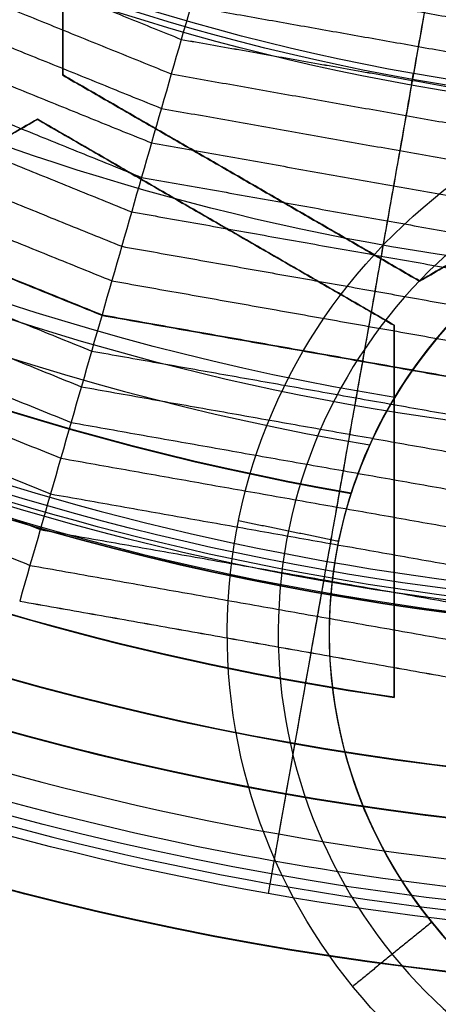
# Model space of a CAD drawing. Header units: millimetres. Extents: x -29.5 to 29.5, y -27.3 to 24.7.
# Tile 23 of 65: x -3.8 to -1.8, y -16.6 to -11.8. Entities that reach past the tile are written whole.
import ezdxf

# ---------------------------------------------------------------- set-up
doc = ezdxf.new("R2010")
doc.units = ezdxf.units.MM
for name, color, linetype, true_color in [('COTA', 252, 'Continuous', 0x696969), ('IGES level 1', 7, 'Continuous', 0xe5eaed), ('IGES level 16', 7, 'Continuous', 0xffffff), ('IGES level 3', 7, 'Continuous', 0xe5eaed), ('IGES level 5', 7, 'Continuous', 0xe5eaed), ('IGES level 7', 2, 'Continuous', 0xffff00), ('IGES level 8', 7, 'Continuous', 0xcad1ee)]:
    doc.layers.add(name, color=color, linetype=linetype, true_color=true_color)

# ---------------------------------------------------------------- blocks, each defined once
blk = doc.blocks.new('KIVI_5W_3D')
at = {"layer": 'IGES level 1', "extrusion": (0, 0, -1)}
for centre, radius, start, end in [((-3.602673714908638e-14, -3.552713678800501e-15, 1.399999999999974), 26, 269.9999999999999, 90.00000000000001), ((-5.048709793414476e-29, -1.77635683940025e-15, 0.8500000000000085), 26, 270.0000000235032, 89.99999998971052), ((-5.048709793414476e-29, -1.77635683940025e-15, 0.150000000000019), 25.85, 270.0000000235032, 89.99999998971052), ((-5.048709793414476e-29, 0), 25.7, 270, 90), ((-5.048709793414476e-29, -1.77635683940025e-15), 21, 270, 89.99999999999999), ((-5.048709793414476e-29, -1.77635683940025e-15), 19.75, 270, 89.99999999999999), ((-5.053640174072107e-29, -3.552713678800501e-15), 19, 270, 90), ((-5.048709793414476e-29, -1.77635683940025e-15, 0.8500000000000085), 19, 270.0000000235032, 89.99999998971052), ((-6.66133814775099e-15, 1.06581410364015e-14, -5.5), 19.74999999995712, 269.9999999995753, 331.6879331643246), ((-5.995204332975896e-15, 3.996802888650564e-15, -5.5), 21.00000000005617, 270.0000000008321, 332.0349762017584)]:
    blk.add_arc(centre, radius, start, end, dxfattribs=at)
at = {"layer": 'IGES level 1'}
for centre, radius, start, end in [((4.417621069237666e-29, -3.552713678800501e-15, -0.3000000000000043), 26, 89.9999999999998, 270), ((5.048709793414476e-29, -1.77635683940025e-15, -1.549999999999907), 25.85, 90.00000002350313, 269.9999999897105), ((5.048709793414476e-29, 0, -1.700000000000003), 25.7, 90.00000000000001, 270), ((5.043779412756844e-29, -3.552713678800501e-15), 21, 90.00000000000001, 270), ((5.043779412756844e-29, -3.552713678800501e-15), 19.75, 90.00000000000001, 270), ((5.053640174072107e-29, -3.552713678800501e-15, -1.700000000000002), 19, 90.00000000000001, 270)]:
    blk.add_arc(centre, radius, start, end, dxfattribs=at)
at = {"layer": 'IGES level 16', "extrusion": (-2.149281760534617e-33, -0.0004315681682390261, -0.9999999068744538)}
blk.add_arc((-5.040175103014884e-29, -0.001726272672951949, -5.299999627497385), 14.25, 270, 90, dxfattribs=at)
at = {"layer": 'IGES level 16', "extrusion": (-5.91466605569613e-37, 0.0004315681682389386, 0.9999999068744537)}
for centre in [(5.048710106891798e-29, -0.001726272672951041, 5.299999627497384), (5.048709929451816e-29, -0.001726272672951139, 2.299999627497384)]:
    blk.add_arc(centre, 14.25, 90, 270, dxfattribs=at)
at = {"layer": 'IGES level 16', "extrusion": (0, 0.0004315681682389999, 0.9999999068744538)}
for centre, radius, start, end in [((5.048709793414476e-29, -0.00172627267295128, 3.799999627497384), 14.25, 90.00000002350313, 269.9999999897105), ((5.048709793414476e-29, -0.00172627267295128, 3.799999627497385), 13.95, 246.779843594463, 261.7571468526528)]:
    blk.add_arc(centre, radius, start, end, dxfattribs=at)
at = {"layer": 'IGES level 16', "extrusion": (-2.284699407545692e-33, 0.0004315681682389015, 0.9999999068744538)}
blk.add_arc((5.029513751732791e-29, -0.001726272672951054, 2.299999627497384), 14.25, 90.00000000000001, 270, dxfattribs=at)
at = {"layer": 'IGES level 16', "extrusion": (-6.500377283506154e-21, -0.0004315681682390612, -0.9999999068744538)}
for centre in [(-8.881439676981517e-16, -0.001726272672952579, -5.299999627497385), (-8.881439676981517e-16, -0.001726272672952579, -5.299999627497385), (1.495087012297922e-20, -0.001726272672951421, -2.299999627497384)]:
    blk.add_arc(centre, 13.95000000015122, 278.2428531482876, 293.2201564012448, dxfattribs=at)
at = {"layer": 'IGES level 16', "extrusion": (-7.033369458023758e-16, 0.0004315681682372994, 0.9999999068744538)}
blk.add_arc((1.411016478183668e-09, -0.001726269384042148, 2.299999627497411), 13.95000000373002, 246.7798435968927, 261.7571468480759, dxfattribs=at)
at = {"layer": 'IGES level 16'}
for points in [[(-3.625, -10.75258672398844, 5.304640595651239), (-3.625, -8.731860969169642, 5.303768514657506)], [(-3.625, -10.75258672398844, 5.304640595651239), (-3.625, -8.731860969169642, 5.303768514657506)], [(-3.625, -10.75323407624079, 3.804640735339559), (-3.625, -8.732508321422, 3.803768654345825)], [(-3.625, -8.733155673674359, 2.303768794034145), (-3.625, -10.75388142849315, 2.304640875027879)], [(-3.625, -10.75388142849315, 2.304640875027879), (-3.625, -8.733155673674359, 2.303768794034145)], [(-3.625, -10.75388142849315, 2.304640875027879), (-3.625, -10.75258672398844, 5.304640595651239)], [(-1.875, -11.76294960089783, 5.305076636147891), (-3.625, -10.75258672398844, 5.304640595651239)], [(-3.625, -10.75258672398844, 5.304640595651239), (-3.625, -10.75388142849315, 2.304640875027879)], [(-1.875, -11.76294960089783, 5.305076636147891), (-3.625, -10.75258672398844, 5.304640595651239)], [(-1.875, -11.76359695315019, 3.805076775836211), (-3.625, -10.75323407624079, 3.804640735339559)], [(-3.625, -10.75388142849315, 2.304640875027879), (-1.875, -11.76424430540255, 2.305076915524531)], [(-1.875, -11.76424430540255, 2.305076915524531), (-3.625, -10.75388142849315, 2.304640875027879)], [(-0.125, -10.75258672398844, 5.304640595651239), (-1.875, -11.76294960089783, 5.305076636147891)], [(-0.125, -10.75258672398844, 5.304640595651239), (-1.875, -11.76294960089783, 5.305076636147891)], [(-1.875, -11.76359695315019, 3.805076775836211), (-0.125, -10.75323407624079, 3.804640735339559)], [(-1.875, -11.76424430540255, 2.305076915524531), (-0.125, -10.75388142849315, 2.304640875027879)], [(-0.125, -10.75388142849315, 2.304640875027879), (-1.875, -11.76424430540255, 2.305076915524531)], [(-5.5, -11.97945593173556, 5.305170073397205), (-3.75, -10.96909305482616, 5.304734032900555)], [(-5.5, -11.97945593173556, 5.305170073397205), (-3.75, -10.96909305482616, 5.304734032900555)], [(-3.75, -10.96974040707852, 3.804734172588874), (-5.5, -11.98010328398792, 3.805170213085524)], [(-3.75, -10.97038775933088, 2.304734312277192), (-5.5, -11.98075063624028, 2.305170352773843)], [(-5.5, -11.98075063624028, 2.305170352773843), (-3.75, -10.97038775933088, 2.304734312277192)], [(-3.75, -10.96909305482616, 5.304734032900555), (-3.75, -10.97038775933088, 2.304734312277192)], [(-3.75, -10.97038775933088, 2.304734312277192), (-3.75, -10.96909305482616, 5.304734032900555)], [(-3.75, -10.96909305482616, 5.304734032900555), (-2, -11.97945593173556, 5.305170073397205)], [(-3.75, -10.96909305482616, 5.304734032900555), (-2, -11.97945593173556, 5.305170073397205)], [(-2, -11.98010328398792, 3.805170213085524), (-3.75, -10.96974040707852, 3.804734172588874)], [(-2, -11.98075063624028, 2.305170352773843), (-3.75, -10.97038775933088, 2.304734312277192)], [(-3.75, -10.97038775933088, 2.304734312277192), (-2, -11.98075063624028, 2.305170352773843)], [(-2.75, -11.25906286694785, 2.304858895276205), (-2.75, -11.25776816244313, 5.304858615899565)], [(-2.875, -11.47427449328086, 5.30495205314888), (-2.875, -11.47556919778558, 2.304952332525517)], [(-1.875, -11.76424430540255, 2.305076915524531), (-1.875, -11.76294960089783, 5.305076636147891)], [(-1.875, -11.76294960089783, 5.305076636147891), (-1.875, -11.76424430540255, 2.305076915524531)], [(-2, -11.97945593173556, 5.305170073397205), (-2, -11.98075063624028, 2.305170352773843)], [(-2, -11.97945593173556, 5.305170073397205), (-2, -13.80532410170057, 5.305958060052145)], [(-2, -11.98075063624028, 2.305170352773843), (-2, -11.97945593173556, 5.305170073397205)], [(-2, -11.97945593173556, 5.305170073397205), (-2, -13.80532410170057, 5.305958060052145)], [(-2, -13.80597145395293, 3.805958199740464), (-2, -11.98010328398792, 3.805170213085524)], [(-2, -11.98075063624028, 2.305170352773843), (-2, -13.80661880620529, 2.305958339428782)], [(-2, -13.80661880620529, 2.305958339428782), (-2, -11.98075063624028, 2.305170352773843)], [(-2, -12.89368472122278, 2.305564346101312), (-2, -12.89239001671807, 5.305564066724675)], [(-3.782260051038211, -13.42820458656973, 2.305795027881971), (-3.782260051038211, -13.42690988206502, 5.305794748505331)], [(-2, -13.80661880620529, 2.305958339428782), (-2, -13.80532410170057, 5.305958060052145)], [(-2, -13.80532410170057, 5.305958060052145), (-2, -13.80661880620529, 2.305958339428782)]]:
    blk.add_open_spline(points, degree=1, dxfattribs=at)
at = {"layer": 'IGES level 3', "extrusion": (-9.317346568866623e-33, -0.000431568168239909, -0.9999999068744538)}
blk.add_arc((-5.068365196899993e-29, -0.001726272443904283, -13.29999909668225), 18, 270, 90, dxfattribs=at)
at = {"layer": 'IGES level 3', "extrusion": (0, -0.0004315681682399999, -0.9999999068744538)}
for centre, radius, end in [((-5.048709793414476e-29, -0.001726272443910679, -5.799999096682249), 18, 89.99999998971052), ((-5.048709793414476e-29, -0.001726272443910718, -10.04999909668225), 16.5, 89.99999998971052), ((-5.048709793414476e-29, -0.001726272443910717, -2.049999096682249), 13.5, 89.99999998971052), ((-5.048709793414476e-29, -0.001726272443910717, -3.79999909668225), 14.5, 355.1176790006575)]:
    blk.add_arc(centre, radius, 270.0000000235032, end, dxfattribs=at)
at = {"layer": 'IGES level 3', "extrusion": (1.206054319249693e-33, 0.0004315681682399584, 0.9999999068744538)}
blk.add_arc((5.08342748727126e-29, -0.001726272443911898, -1.700000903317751), 18, 90.00000000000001, 270, dxfattribs=at)
at = {"layer": 'IGES level 3', "extrusion": (-5.850656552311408e-37, -0.0004315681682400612, -0.9999999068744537)}
for centre, radius in [((-5.048709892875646e-29, -0.001726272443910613, 1.700000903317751), 18), ((-5.048709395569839e-29, -0.001726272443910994, -6.799999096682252), 15.25), ((-5.048709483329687e-29, -0.001726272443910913, -5.29999909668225), 15.25), ((-5.048709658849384e-29, -0.001726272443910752, -2.299999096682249), 14.5), ((-5.048709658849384e-29, -0.001726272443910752, -2.299999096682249), 13.5)]:
    blk.add_arc(centre, radius, 270, 89.99999999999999, dxfattribs=at)
at = {"layer": 'IGES level 3', "extrusion": (-4.580014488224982e-35, 0.0004315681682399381, 0.9999999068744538)}
blk.add_arc((5.048702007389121e-29, -0.001726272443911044, -1.700000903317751), 17, 90.00000000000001, 270, dxfattribs=at)
at = {"layer": 'IGES level 3', "extrusion": (-1.619569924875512e-33, -0.0004315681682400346, -0.9999999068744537)}
blk.add_arc((-5.090929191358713e-29, -0.001726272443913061, -13.29999909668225), 16.5, 270, 90, dxfattribs=at)
at = {"layer": 'IGES level 3', "extrusion": (5.882528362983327e-33, 0.0004315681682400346, 0.9999999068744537)}
blk.add_arc((5.086617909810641e-29, -0.00172627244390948, 6.79999909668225), 16.5, 90.00000000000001, 270, dxfattribs=at)
at = {"layer": 'IGES level 3', "extrusion": (-1.195263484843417e-33, -0.0004315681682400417, -0.9999999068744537)}
blk.add_arc((-4.99366282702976e-29, -0.001726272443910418, -6.799999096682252), 15.25, 270, 90, dxfattribs=at)
at = {"layer": 'IGES level 3', "extrusion": (0, -0.0004315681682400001, -0.9999999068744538)}
for centre in [(-5.048709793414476e-29, -0.001726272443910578, -6.049999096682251), (-5.048709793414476e-29, -0.001726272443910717, -0.04999909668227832)]:
    blk.add_arc(centre, 15.25, 270.0000000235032, 89.99999998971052, dxfattribs=at)
at = {"layer": 'IGES level 3', "extrusion": (-8.371615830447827e-34, 0.0004315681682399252, 0.9999999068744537)}
blk.add_arc((5.034362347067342e-29, -0.001726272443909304, 5.29999909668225), 15.25, 90.00000000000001, 270, dxfattribs=at)
at = {"layer": 'IGES level 3', "extrusion": (3.598421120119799e-33, -0.00043156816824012, -0.9999999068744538)}
blk.add_arc((-5.055547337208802e-29, -0.001726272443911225, -5.29999909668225), 14.5, 270, 90, dxfattribs=at)
at = {"layer": 'IGES level 3', "extrusion": (-3.595029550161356e-36, 0.0004315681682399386, 0.9999999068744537)}
for centre, radius in [((5.04871169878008e-29, -0.001726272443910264, 5.29999909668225), 14.5), ((5.048710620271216e-29, -0.00172627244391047, 2.299999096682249), 13.5), ((5.048710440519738e-29, -0.001726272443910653, 1.799999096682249), 13.5)]:
    blk.add_arc(centre, radius, 90, 270, dxfattribs=at)
at = {"layer": 'IGES level 3', "extrusion": (-3.906687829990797e-33, 0.0004315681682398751, 0.9999999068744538)}
blk.add_arc((5.054538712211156e-29, -0.001726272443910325, 2.299999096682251), 14.5, 90.00000000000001, 270, dxfattribs=at)
at = {"layer": 'IGES level 3', "extrusion": (2.764854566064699e-33, -0.0004315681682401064, -0.9999999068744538)}
blk.add_arc((-5.036881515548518e-29, -0.001726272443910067, -1.799999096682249), 13.5, 270, 90, dxfattribs=at)
at = {"layer": 'IGES level 5', "extrusion": (1.175946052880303e-16, -0.0004315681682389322, -0.9999999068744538)}
blk.add_arc((-2.908509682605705e-15, -0.001726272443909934, -24.79999909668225), 20.5, 270.2908465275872, 90.29084652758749, dxfattribs=at)
at = {"layer": 'IGES level 5', "extrusion": (1.167158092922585e-16, -0.0004315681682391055, -0.9999999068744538)}
blk.add_arc((-1.618260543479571e-15, -0.00172627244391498, -13.79999909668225), 20.5, 270.2908465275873, 90.29084652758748, dxfattribs=at)
at = {"layer": 'IGES level 5', "extrusion": (0, -0.0004315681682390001, -0.9999999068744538)}
blk.add_arc((-5.048709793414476e-29, -0.001726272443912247, -19.29999909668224), 20.5, 270.2908465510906, 90.29084651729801, dxfattribs=at)
at = {"layer": 'IGES level 5', "extrusion": (0, -0.0004315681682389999, -0.9999999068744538)}
for centre, radius, start, end in [((-5.048709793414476e-29, -0.001726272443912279, -25.04999909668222), 20.25, 270.2908465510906, 90.29084651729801), ((-5.048709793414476e-29, -0.001726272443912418, -10.79999909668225), 17.25, 270.2908465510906, 90.29084651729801), ((-5.048709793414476e-29, -0.001726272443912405, -13.69999909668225), 16, 270.2908465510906, 90.29084651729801), ((-5.048709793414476e-29, -0.001726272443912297, -17.34999909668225), 13, 279.7896063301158, 90.2908465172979)]:
    blk.add_arc(centre, radius, start, end, dxfattribs=at)
at = {"layer": 'IGES level 5', "extrusion": (0, 0.0004315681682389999, 0.9999999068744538)}
for centre, radius, start, end in [((5.048709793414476e-29, -0.001726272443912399, 13.54999909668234), 20.25, 89.70915349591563, 269.709153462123), ((5.048709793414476e-29, -0.001726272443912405, 15.34999909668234), 12.75, 278.9836697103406, 260.4346372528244), ((-0.06852880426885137, -13.50155233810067, 25.04999909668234), 2.500000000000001, 89.70915349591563, 269.709153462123), ((-0.06852880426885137, -13.50155233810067, 19.94999909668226), 2.250000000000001, 89.70915349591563, 269.709153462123)]:
    blk.add_arc(centre, radius, start, end, dxfattribs=at)
at = {"layer": 'IGES level 5', "extrusion": (1.171990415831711e-16, -0.0004315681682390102, -0.9999999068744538)}
blk.add_arc((-2.945699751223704e-15, -0.001726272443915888, -25.29999909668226), 20, 270.2908465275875, 90.29084652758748, dxfattribs=at)
at = {"layer": 'IGES level 5', "extrusion": (-1.181019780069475e-16, 0.0004315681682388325, 0.9999999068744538)}
blk.add_arc((1.612374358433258e-15, -0.001726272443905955, 13.29999909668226), 20.00000000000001, 89.70915347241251, 269.7091534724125, dxfattribs=at)
at = {"layer": 'IGES level 5', "extrusion": (-1.175611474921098e-16, 0.0004315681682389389, 0.9999999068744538)}
blk.add_arc((1.5635632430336e-15, -0.001726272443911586, 13.29999909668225), 17.25, 89.70915347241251, 269.7091534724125, dxfattribs=at)
at = {"layer": 'IGES level 5', "extrusion": (1.177489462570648e-16, -0.0004315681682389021, -0.9999999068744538)}
blk.add_arc((-1.55710438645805e-15, -0.001726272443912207, -13.29999909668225), 17.25, 270.2908465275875, 90.29084652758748, dxfattribs=at)
at = {"layer": 'IGES level 5', "extrusion": (-1.177468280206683e-16, 0.0004315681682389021, 0.9999999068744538)}
blk.add_arc((9.446111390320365e-16, -0.001726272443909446, 8.299999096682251), 17.25, 89.70915347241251, 269.7091534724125, dxfattribs=at)
at = {"layer": 'IGES level 5', "extrusion": (1.165231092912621e-16, -0.0004315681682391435, -0.9999999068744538)}
blk.add_arc((-2.225584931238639e-15, -0.001726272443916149, -19.09999909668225), 16, 270.2908465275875, 90.29084652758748, dxfattribs=at)
at = {"layer": 'IGES level 5', "extrusion": (-1.176496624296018e-16, 0.0004315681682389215, 0.9999999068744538)}
blk.add_arc((9.76485741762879e-16, -0.001726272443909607, 8.299999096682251), 16, 89.70915347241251, 269.7091534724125, dxfattribs=at)
at = {"layer": 'IGES level 5', "extrusion": (1.169398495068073e-16, -0.0004315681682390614, -0.9999999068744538)}
blk.add_arc((-9.706007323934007e-16, -0.001726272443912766, -8.299999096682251), 16, 270.2908465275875, 90.29084652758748, dxfattribs=at)
at = {"layer": 'IGES level 5', "extrusion": (1.187749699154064e-16, -0.0004315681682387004, -0.9999999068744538)}
blk.add_arc((1.140827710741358e-13, -0.001726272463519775, -19.09999909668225), 12.99999999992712, 279.7896063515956, 90.2908465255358, dxfattribs=at)
at = {"layer": 'IGES level 5', "extrusion": (-1.411689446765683e-16, 0.0004315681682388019, 0.9999999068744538)}
blk.add_arc((3.960591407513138e-12, -0.00172627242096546, 15.59999909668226), 12.9999999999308, 89.70915347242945, 260.210393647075, dxfattribs=at)
at = {"layer": 'IGES level 5', "extrusion": (4.334593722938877e-16, -0.0004315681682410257, -0.9999999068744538)}
blk.add_arc((-3.538319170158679e-10, -0.001726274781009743, -15.09999909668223), 12.49999999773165, 279.1896994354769, 261.3919936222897, dxfattribs=at)
at = {"layer": 'IGES level 5', "extrusion": (1.203140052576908e-16, -0.0004315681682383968, -0.9999999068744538)}
blk.add_arc((0.06852880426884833, -13.50155233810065, -25.29999909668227), 2.749999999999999, 270.2908465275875, 90.29084652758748, dxfattribs=at)
at = {"layer": 'IGES level 5', "extrusion": (-1.174040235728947e-16, 0.00043156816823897, 0.9999999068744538)}
blk.add_arc((-0.06852880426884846, -13.50155233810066, 24.79999909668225), 2.250000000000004, 89.70915347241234, 269.7091534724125, dxfattribs=at)
at = {"layer": 'IGES level 5', "extrusion": (-1.550997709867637e-15, 0.0004315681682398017, 0.9999999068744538)}
blk.add_arc((-0.06852880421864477, -13.50155233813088, 15.09999909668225), 2.249999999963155, 89.70915347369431, 148.957567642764, dxfattribs=at)
at = {"layer": 'IGES level 5', "extrusion": (-1.131894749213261e-16, 0.0004315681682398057, 0.9999999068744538)}
blk.add_arc((-0.06852880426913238, -13.5015523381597, 19.09999909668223), 2.250000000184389, 162.1650202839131, 269.7091534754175, dxfattribs=at)
at = {"layer": 'IGES level 5'}
for points, degree in [([(-1.99629648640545, -12.33477084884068, 15.10532379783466), (-2.071415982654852, -12.45952285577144, 15.24058293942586), (-2.149114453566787, -12.61530067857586, 15.40731684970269), (-2.210399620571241, -12.80569648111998, 15.60552708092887)], 3), ([(-2.210399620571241, -12.80569648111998, 15.60552708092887), (-2.210399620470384, -12.80418599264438, 19.1055267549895)], 1), ([(-2.273039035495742, -13.04069865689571, 24.80562935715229), (-2.762930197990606, -12.94044964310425, 25.30558613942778)], 1), ([(-2.273039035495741, -13.04315859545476, 19.10562988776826), (-2.273039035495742, -13.04069865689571, 24.80562935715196)], 1), ([(-1.815025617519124, -14.9093856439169, 24.80643582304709), (-2.203136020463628, -15.22440040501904, 25.30657181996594)], 1), ([(-1.815025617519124, -14.91184558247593, 19.10643635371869), (-1.815025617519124, -14.9093856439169, 24.80643582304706)], 1)]:
    blk.add_open_spline(points, degree=degree, dxfattribs=at)
at = {"layer": 'IGES level 7', "color": 254, "true_color": 0xcad1ee, "extrusion": (1.813434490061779e-16, -0.0004315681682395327, -0.9999999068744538)}
blk.add_arc((-3.117707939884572e-15, -0.001726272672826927, -6.799999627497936), 15, 190.0511844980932, 10.05118449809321, dxfattribs=at)
at = {"layer": 'IGES level 7', "color": 254, "true_color": 0xcad1ee, "extrusion": (0, 0.0004315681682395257, 0.9999999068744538)}
blk.add_arc((5.048709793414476e-29, -0.001726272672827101, 6.24128405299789), 14.951118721, 169.9488155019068, 349.9488155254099, dxfattribs=at)
at = {"layer": 'IGES level 7', "color": 254, "true_color": 0xcad1ee, "extrusion": (1.160419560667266e-12, -0.000431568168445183, -0.9999999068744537)}
blk.add_arc((-8.98811281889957e-11, -0.001726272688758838, -5.682568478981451), 14.90223744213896, 190.0511844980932, 10.05118449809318, dxfattribs=at)
at = {"layer": 'IGES level 7', "color": 254, "true_color": 0xcad1ee, "extrusion": (2.150095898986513e-11, 0.0004315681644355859, 0.9999999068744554)}
blk.add_arc((-2.1356581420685e-10, -0.001726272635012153, 5.499999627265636), 14.70299850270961, 169.9488155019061, 349.9488155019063, dxfattribs=at)
at = {"layer": 'IGES level 7', "color": 254, "true_color": 0xcad1ee}
for points, weights in [([(14.61038459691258, -2.588994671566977, 5.55366200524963), (9.431054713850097, -31.80976114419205, 5.566272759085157), (-19.78971447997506, -26.6304317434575, 5.564037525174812), (-14.61038459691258, 2.590334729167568, 5.551426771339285)], [0.8330737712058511, 0.2776912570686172, 0.2776912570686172, 0.8330737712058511]), ([(-2.566083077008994, -14.47669161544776, 5.506247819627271), (-2.585142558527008, -14.58422148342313, 5.50629422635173), (-2.599194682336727, -14.66346897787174, 5.580106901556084), (-2.600855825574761, -14.67279387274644, 5.688901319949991)], [0.4795283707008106, 0.3955397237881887, 0.3955397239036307, 0.4795283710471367])]:
    blk.add_rational_spline(points, weights, degree=3, dxfattribs=at)
for points, degree in [([(-1.570750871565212, -8.861221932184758, 5.503824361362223), (-2.566083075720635, -14.47669160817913, 5.506247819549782)], 1), ([(-2.668797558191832, -9.272304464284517, 12.3806699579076), (-2.793960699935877, -9.707527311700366, 11.93073601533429), (-2.919123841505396, -10.14277817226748, 11.41588965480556), (-3.044286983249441, -10.57808573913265, 10.76964966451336)], 3), ([(-5.177712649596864, -9.713989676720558, 10.76919287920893), (-3.044307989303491, -10.57815878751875, 10.76956582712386)], 1), ([(-5.17767692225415, -9.71392259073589, 10.76927671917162), (-3.044286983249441, -10.57808573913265, 10.76964966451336)], 1), ([(-5.260461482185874, -9.869368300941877, 10.57102022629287), (-3.092961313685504, -10.74734833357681, 10.57139913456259)], 1), ([(-5.34321031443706, -10.02475041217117, 10.36476690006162), (-3.14161463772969, -10.91654136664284, 10.36515176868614)], 1), ([(-5.42595914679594, -10.18013614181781, 10.1501290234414), (-3.190267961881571, -11.08573801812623, 10.15051985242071)], 1), ([(-2.950476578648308, -10.25183120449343, 11.22927399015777), (-0.7538775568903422, -10.64117447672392, 11.22944201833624)], 1), ([(-5.508707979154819, -10.33552570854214, 9.926600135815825), (-3.238921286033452, -11.2549385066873, 9.926996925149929)], 1), ([(-2.997392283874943, -10.41499243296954, 11.0053593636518), (-0.7658650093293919, -10.81052667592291, 11.00553006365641)], 1), ([(-5.591456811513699, -10.49091941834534, 9.693471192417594), (-3.287574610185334, -11.42414313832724, 9.69387394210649)], 1), ([(-3.044286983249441, -10.57808573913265, 10.76964966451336), (-3.173799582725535, -11.02845486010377, 10.25276978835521), (-3.303312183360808, -11.47885556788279, 9.662701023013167), (-3.43282478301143, -11.92931749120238, 8.930788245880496)], 3), ([(-3.044307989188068, -10.57815878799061, 10.76956582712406), (-0.7778524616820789, -10.9798840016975, 10.76973919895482)], 1), ([(-3.044286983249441, -10.57808573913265, 10.76964966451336), (-0.777847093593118, -10.97980818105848, 10.76982303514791)], 1), ([(-5.674205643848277, -10.64631766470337, 9.44983056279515), (-3.336227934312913, -11.59335230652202, 9.450239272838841)], 1), ([(-3.092961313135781, -10.74734833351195, 10.57139913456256), (-0.7902838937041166, -11.15549381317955, 10.571575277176)], 1), ([(-5.756954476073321, -10.80172092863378, 9.194564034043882), (-3.384881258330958, -11.76256649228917, 9.194978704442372)], 1), ([(-3.141614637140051, -10.91654136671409, 10.36515176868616), (-0.8027153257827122, -11.3311071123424, 10.36533068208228)], 1), ([(-5.839703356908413, -10.95712948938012, 8.927229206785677), (-3.433534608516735, -11.93178598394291, 8.927649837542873)], 1), ([(-5.838496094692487, -10.95486249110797, 8.93036770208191), (-3.43282478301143, -11.92931749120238, 8.930788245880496)], 1), ([(-3.19026796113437, -11.08573801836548, 10.15051985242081), (-0.8151467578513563, -11.5067240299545, 10.15070153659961)], 1), ([(-5.925407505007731, -11.11806694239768, 8.699751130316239), (-3.483925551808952, -12.10702760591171, 8.700177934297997)], 1), ([(-3.238921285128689, -11.25493850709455, 9.926996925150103), (-0.8275781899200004, -11.68234478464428, 9.927181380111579)], 1), ([(-6.011111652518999, -11.27900843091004, 8.462923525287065), (-3.534316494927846, -12.28227326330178, 8.46335650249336)], 1), ([(-6.096815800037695, -11.43995412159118, 8.216357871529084), (-3.584707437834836, -12.4575231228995, 8.216797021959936)], 1), ([(-3.287574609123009, -11.4241431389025, 9.693873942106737), (-0.8400096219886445, -11.85796968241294, 9.694061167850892)], 1), ([(-3.336227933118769, -11.59335230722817, 9.450239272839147), (-0.8524410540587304, -12.03359911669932, 9.450429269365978)], 1), ([(-6.182519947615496, -11.60090429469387, 7.95940663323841), (-3.635098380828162, -12.63277746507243, 7.959851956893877)], 1), ([(-6.268224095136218, -11.76185934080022, 7.691163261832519), (-3.685489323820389, -12.80803668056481, 7.691614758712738)], 1), ([(-3.384881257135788, -11.76256649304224, 9.194978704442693), (-0.8648724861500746, -12.2092335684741, 9.195171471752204)], 1), ([(-6.353928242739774, -11.92281976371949, 7.41046219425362), (-3.735880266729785, -12.9833012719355, 7.410919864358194)], 1), ([(-3.43282478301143, -11.92931749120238, 8.930788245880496), (-3.567460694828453, -12.39752743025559, 8.335685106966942), (-3.702096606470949, -12.8657734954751, 7.656870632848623), (-3.836732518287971, -13.33409392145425, 6.805754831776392)], 3), ([(-3.433534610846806, -11.93178598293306, 8.927649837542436), (-0.877303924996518, -12.38487332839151, 8.927845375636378)], 1), ([(-3.43282478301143, -11.92931749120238, 8.930788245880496), (-0.8771225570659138, -12.38231116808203, 8.930983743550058)], 1), ([(-6.439632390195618, -12.08378617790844, 7.115878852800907), (-3.786271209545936, -13.15857185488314, 7.116342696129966)], 1), ([(-3.483925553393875, -12.10702760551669, 8.70017793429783), (-0.890179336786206, -12.56676451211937, 8.70037634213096)], 1), ([(-3.534316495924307, -12.28227326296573, 8.463356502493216), (-0.9030547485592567, -12.74865973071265, 8.463557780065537)], 1), ([(-3.584707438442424, -12.45752312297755, 8.216797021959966), (-0.9159301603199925, -12.9305591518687, 8.21700116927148)], 1), ([(-3.635098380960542, -12.63277746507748, 7.959851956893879), (-0.9288055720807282, -13.11246305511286, 7.96005897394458)], 1), ([(-3.685489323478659, -12.80803668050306, 7.691614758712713), (-0.9416809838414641, -13.29437183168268, 7.691824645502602)], 1), ([(-3.735880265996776, -12.98330127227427, 7.410919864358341), (-0.9545563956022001, -13.47628598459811, 7.411132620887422)], 1), ([(-3.78627120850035, -13.15857185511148, 7.116342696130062), (-0.9674318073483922, -13.65820612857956, 7.116558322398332)], 1), ([(-3.836732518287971, -13.33409392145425, 6.805754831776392), (-0.9803251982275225, -13.84038704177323, 6.805973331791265)], 1), ([(-3.836662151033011, -13.33384915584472, 6.806199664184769), (-0.980307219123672, -13.84013299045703, 6.806418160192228)], 1), ([(-2.408528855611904, -13.58724046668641, 6.805864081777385), (-2.617918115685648, -14.76857372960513, 6.806373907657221)], 1)]:
    blk.add_open_spline(points, degree=degree, dxfattribs=at)
for points, knots in [([(-1.675351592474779, -9.448390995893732, 12.38074595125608), (-1.675390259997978, -9.448609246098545, 12.38052452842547), (-1.685246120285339, -9.504238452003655, 12.32408165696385), (-1.704919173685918, -9.615279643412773, 12.20903571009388), (-1.734370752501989, -9.781517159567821, 12.0296057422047), (-1.763822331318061, -9.947757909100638, 11.84268361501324), (-1.793273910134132, -10.11400210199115, 11.6477827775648), (-1.822725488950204, -10.28025003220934, 11.44422206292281), (-1.852177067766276, -10.44650207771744, 11.23112568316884), (-1.881624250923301, -10.61273388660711, 11.00745661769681), (-1.901254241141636, -10.72355023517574, 10.85044451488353), (-1.91106703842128, -10.77894696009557, 10.76973634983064)], [3.663735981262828e-13, 3.663735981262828e-13, 3.663735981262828e-13, 3.663735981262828e-13, 0.000492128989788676, 0.125437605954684, 0.25038308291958, 0.375328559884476, 0.500274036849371, 0.625219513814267, 0.750164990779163, 0.875110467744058, 1, 1, 1, 1]), ([(-1.911067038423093, -10.7789469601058, 10.76973634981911), (-1.911071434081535, -10.77897177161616, 10.76970840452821), (-1.921256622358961, -10.83646256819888, 10.70495582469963), (-1.9416226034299, -10.95142049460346, 10.57282835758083), (-1.972164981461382, -11.12382363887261, 10.36663302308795), (-2.002707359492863, -11.2962303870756, 10.15208690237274), (-2.033249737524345, -11.4686409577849, 9.928683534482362), (-2.063792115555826, -11.64105565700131, 9.695713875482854), (-2.094334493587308, -11.81347487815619, 9.45226629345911), (-2.12472834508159, -11.98506060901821, 9.19846682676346), (-2.144941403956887, -12.09917525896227, 9.021199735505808), (-2.154973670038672, -12.1558143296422, 8.930885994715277)], [7.434497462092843e-12, 7.434497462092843e-12, 7.434497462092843e-12, 7.434497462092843e-12, 5.40659027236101e-05, 0.125275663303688, 0.250497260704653, 0.375718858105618, 0.500940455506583, 0.626162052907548, 0.751383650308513, 0.876605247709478, 1, 1, 1, 1]), ([(-2.154973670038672, -12.1558143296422, 8.930885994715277), (-2.155122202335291, -12.15665277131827, 8.929840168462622), (-2.165815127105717, -12.21701267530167, 8.854528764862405), (-2.18705244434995, -12.33689538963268, 8.701828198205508), (-2.218685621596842, -12.51546579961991, 8.465072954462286), (-2.250318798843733, -12.69404039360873, 8.218622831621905), (-2.281951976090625, -12.87261945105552, 7.961830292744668), (-2.313585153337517, -13.05120336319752, 7.693788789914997), (-2.345218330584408, -13.22979263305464, 7.413332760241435), (-2.3768515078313, -13.40838787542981, 7.119037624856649), (-2.397940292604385, -13.52745583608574, 6.91249240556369), (-2.408484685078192, -13.58699107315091, 6.806308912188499), (-2.408499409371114, -13.58707420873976, 6.806160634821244), (-2.408514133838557, -13.58715734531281, 6.806012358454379), (-2.408528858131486, -13.58724048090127, 6.805864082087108)], [0, 0, 0, 0, 0.00132254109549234, 0.0952104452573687, 0.189098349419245, 0.282986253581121, 0.376874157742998, 0.470762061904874, 0.56464996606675, 0.658537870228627, 0.752425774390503, 0.752425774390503, 0.752425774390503, 0.752556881, 0.752556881, 0.752556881, 0.752556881])]:
    blk.add_open_spline(points, degree=3, knots=knots, dxfattribs=at)
at = {"layer": 'IGES level 8', "color": 2, "true_color": 0xffff00, "extrusion": (-2.493868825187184e-15, 0.0004315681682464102, 0.9999999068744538)}
blk.add_arc((-2.095187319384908e-07, -0.001726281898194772, 11.29999962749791), 12.56883844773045, 217.3797467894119, 2.517887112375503, dxfattribs=at)
at = {"layer": 'IGES level 8', "color": 2, "true_color": 0xffff00, "extrusion": (0, -0.000431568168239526, -0.9999999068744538)}
blk.add_arc((-5.048709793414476e-29, -0.001726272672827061, -12.09695538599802), 11.771882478, 178.3211864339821, 321.7811835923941, dxfattribs=at)
at = {"layer": 'IGES level 8', "color": 2, "true_color": 0xffff00, "extrusion": (1.800667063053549e-16, -0.0004315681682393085, -0.9999999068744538)}
blk.add_arc((-3.717689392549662e-10, -0.001726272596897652, -12.89391114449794), 10.97492672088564, 179.2831579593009, 280.0511844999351, dxfattribs=at)
at = {"layer": 'IGES level 8', "color": 2, "true_color": 0xffff00, "extrusion": (0, 0.0004315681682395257, 0.9999999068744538)}
blk.add_arc((5.048709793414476e-29, -0.001726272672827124, 12.17499962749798), 13.4234474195, 224.7426779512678, 349.9488154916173, dxfattribs=at)
at = {"layer": 'IGES level 8', "color": 2, "true_color": 0xffff00, "extrusion": (-8.015073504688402e-16, 0.0004315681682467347, 0.9999999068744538)}
blk.add_arc((-1.316132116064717e-10, -0.001726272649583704, 11.29999962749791), 13.34689483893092, 224.7426779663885, 349.9488155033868, dxfattribs=at)
at = {"layer": 'IGES level 8', "color": 2, "true_color": 0xffff00, "extrusion": (-1.994340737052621e-16, -0.0004315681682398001, -0.9999999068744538)}
blk.add_arc((1.612819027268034e-09, -0.00172628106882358, -13.54999962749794), 10.9175264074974, 280.0511844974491, 321.1554748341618, dxfattribs=at)
at = {"layer": 'IGES level 8', "color": 2, "true_color": 0xffff00, "extrusion": (0, -0.0004315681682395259, -0.9999999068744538)}
for start, end in [(280.0511844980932, 321.0300099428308), (243.3040621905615, 280.0511844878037)]:
    blk.add_arc((-5.048709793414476e-29, -0.001726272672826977, -13.22195538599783), 10.9462265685, start, end, dxfattribs=at)
at = {"layer": 'IGES level 8', "color": 2, "true_color": 0xffff00, "extrusion": (-3.096696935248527e-11, -0.0004315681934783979, -0.999999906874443)}
blk.add_arc((-2.815597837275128e-10, -0.001726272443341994, -12.89391114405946), 10.97492672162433, 280.0511845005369, 320.8192110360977, dxfattribs=at)
at = {"layer": 'IGES level 8', "color": 2, "true_color": 0xffff00, "extrusion": (0, -0.0004315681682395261, -0.9999999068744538)}
blk.add_arc((-5.048709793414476e-29, -0.001726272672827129, -14.07499962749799), 13.4462820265, 239.1419919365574, 315.2573220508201, dxfattribs=at)
at = {"layer": 'IGES level 8', "color": 2, "true_color": 0xffff00, "extrusion": (4.512303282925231e-16, -0.0004315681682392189, -0.9999999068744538)}
blk.add_arc((-4.884341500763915e-11, -0.001726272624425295, -15.09999962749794), 13.39256405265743, 239.2259077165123, 315.2573220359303, dxfattribs=at)
at = {"layer": 'IGES level 8', "color": 2, "true_color": 0xffff00, "extrusion": (1.309310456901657e-15, 0.0004315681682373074, 0.9999999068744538)}
blk.add_arc((-7.583688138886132e-11, -0.001726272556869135, 13.04999962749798), 13.49999999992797, 224.7426779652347, 303.1845797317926, dxfattribs=at)
at = {"layer": 'IGES level 8', "color": 2, "true_color": 0xffff00, "extrusion": (-5.030257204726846e-10, -0.0004315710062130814, -0.999999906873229)}
blk.add_arc((5.521448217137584e-09, -0.001726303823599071, -13.54999959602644), 10.91752642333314, 244.0808858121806, 280.0511844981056, dxfattribs=at)
at = {"layer": 'IGES level 8', "color": 2, "true_color": 0xffff00}
blk.add_open_spline([(-1.915430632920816, -10.8026467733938, 12.89857442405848), (-1.905412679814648, -10.74584429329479, 13.55463845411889)], degree=1, dxfattribs=at)

msp = doc.modelspace()

# ---------------------------------------------------------------- block references
at = {"layer": 'COTA'}
msp.add_blockref('KIVI_5W_3D', (-5.048709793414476e-29, -1.299999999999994, 8.968478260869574), dxfattribs=at)

doc.saveas('drawing.dxf')
